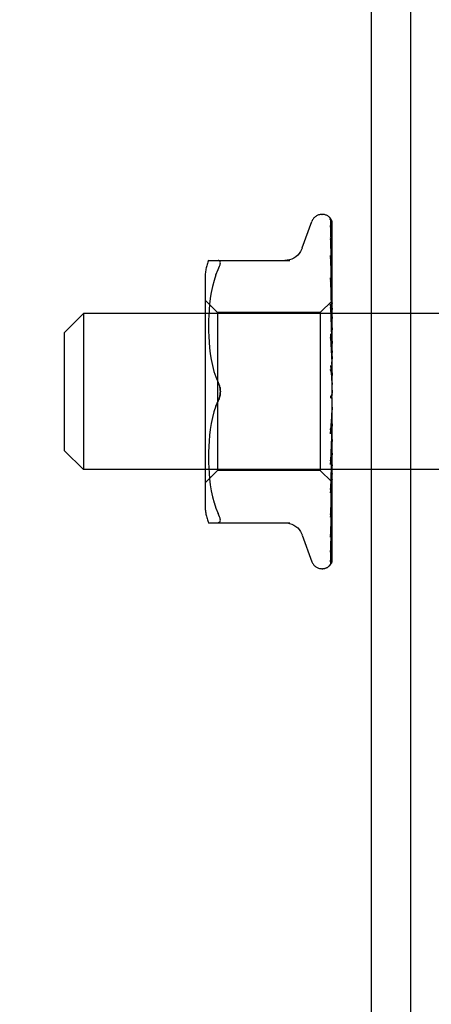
# Model space of a CAD drawing. Header units: inches. Extents: x 0 to 200, y 0 to 129.
# Tile 12 of 30: x 73.527 to 74.181, y 79.226 to 80.79. Entities that reach past the tile are written whole.
import ezdxf

# ---------------------------------------------------------------- set-up
doc = ezdxf.new("R2010")
doc.units = ezdxf.units.IN
doc.header["$LTSCALE"] = 11
doc.header["$MEASUREMENT"] = 0
doc.linetypes.add('HIDDEN', pattern=[0.2, 0.1, -0.1])
doc.layers.get('0').update_dxf_attribs({"linetype": 'CONTINUOUS'})
doc.layers.add('DEFAULT_2', color=8, linetype='HIDDEN')
doc.layers.add('DIMENSIONS', color=7, linetype='CONTINUOUS')
doc.styles.get("Standard").update_dxf_attribs({"font": 'arial.ttf'})
doc.dimstyles.new('DIMSTYLE_1', dxfattribs={"dimtxt": 0.882353, "dimasz": 1.176471, "dimexe": 0.09, "dimexo": 0.07, "dimgap": 0.0375, "dimtad": 0, "dimtih": 1, "dimtoh": 1, "dimzin": 4, "dimdsep": 46, "dimtxsty": 'Standard', "dimblk": '_FILLED', "dimblk1": '_FILLED', "dimblk2": '_FILLED', "dimcen": 0.09, "dimazin": 1, "dimtfac": 1, "dimtdec": 3, "dimtofl": 0, "dimtmove": 0, "dimatfit": 3, "dimldrblk": '_FILLED', "dimfxl": 0, "dimtolj": 1, "dimtzin": 4, "dimarcsym": 0})

# ---------------------------------------------------------------- blocks, each defined once
blk = doc.blocks.new('_FILLED')
at = {"color": 0, "linetype": 'ByBlock'}
blk.add_solid([(0, 0), (-1, 0.2), (-1, -0.2)], dxfattribs=at)
blk = doc.blocks.new('*D19')
at = {"layer": 'DIMENSIONS', "color": 2, "linetype": 'Continuous'}
for p, q in [((74.8465, 82.0743), (79.0444, 82.0743)), ((77.9856, 82.0743), (77.9856, 75.8472)), ((77.9856, 67.8553), (77.9856, 74.0825)), ((73.5965, 67.8553), (79.0444, 67.8553))]:
    blk.add_line(p, q, dxfattribs=at)
at = {"layer": 'DIMENSIONS', "color": 2, "linetype": 'Continuous', "xscale": 1.1764705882, "yscale": 1.1764705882, "zscale": 1.1764705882}
for p, rotation in [((77.9856, 82.0743), 90), ((77.9856, 67.8553), 270)]:
    blk.add_blockref('_FILLED', p, dxfattribs=dict(at, rotation=rotation))
at = {"layer": 'DIMENSIONS', "color": 2, "linetype": 'Continuous', "insert": (77.9856, 75.406), "char_height": 0.88235, "width": 3.083315, "attachment_point": 2, "line_spacing_factor": 0.9}
blk.add_mtext('14.22', dxfattribs=at)

msp = doc.modelspace()

# ---------------------------------------------------------------- linework, layer by layer
at = {"color": 7, "linetype": 'Continuous'}
msp.add_line((74.0855, 78.8868), (74.0855, 82.0743), dxfattribs=at)
at = {"color": 3, "linetype": 'Continuous'}
msp.add_line((74.148, 58.1373), (74.148, 82.0113), dxfattribs=at)
at = {"layer": 'DEFAULT_2', "color": 8, "linetype": 'HIDDEN'}
for p, q in [((73.9755, 80.4273), (73.9909, 80.4696)), ((74.0065, 80.4806), (74.0073, 80.4806)), ((74.0204, 80.4709), (74.0222, 80.3421)), ((74.023, 80.195), (74.023, 80.4695)), ((74.0204, 80.4617), (74.0222, 80.337)), ((74.0204, 80.4599), (74.0222, 80.3369)), ((74.0203, 80.4435), (74.0204, 80.443)), ((74.0204, 80.443), (74.0222, 80.3269)), ((74.0204, 80.4401), (74.0222, 80.3267)), ((73.8265, 80.4076), (73.9557, 80.4076)), ((74.0204, 80.4155), (74.0222, 80.3122)), ((74.0204, 80.4155), (74.0204, 80.4155)), ((74.0211, 80.4095), (74.0204, 80.4155)), ((74.0204, 80.4116), (74.0222, 80.3119)), ((74.0204, 80.4113), (74.0204, 80.4116)), ((74.022, 80.4024), (74.0211, 80.4095)), ((73.8383, 80.3846), (73.8419, 80.3931)), ((73.821, 80.3789), (73.821, 80.0197)), ((73.8353, 80.3758), (73.8327, 80.3664)), ((73.8383, 80.3846), (73.8353, 80.3757)), ((74.0204, 80.3801), (74.0222, 80.2934)), ((74.0204, 80.38), (74.0204, 80.3801)), ((74.0216, 80.3687), (74.0204, 80.38)), ((74.0204, 80.3753), (74.0222, 80.293)), ((73.8308, 80.3569), (73.8292, 80.3473)), ((73.8328, 80.3664), (73.8307, 80.3568)), ((74.0224, 80.3606), (74.0216, 80.3687)), ((74.023, 80.3543), (74.0224, 80.3606)), ((73.841, 80.3246), (73.821, 80.3446)), ((73.8292, 80.3473), (73.8281, 80.3379)), ((74.023, 80.3436), (74.004, 80.3246)), ((74.0222, 80.3421), (74.0222, 80.3422)), ((74.0222, 80.3421), (74.0222, 80.3421)), ((73.8274, 80.3291), (73.8269, 80.3203)), ((73.8281, 80.338), (73.8274, 80.329)), ((74.0204, 80.3382), (74.0222, 80.2711)), ((74.0204, 80.3379), (74.0204, 80.3382)), ((74.022, 80.3209), (74.0204, 80.3379)), ((74.0204, 80.3327), (74.0222, 80.2707)), ((74.023, 80.34), (74.0222, 80.3371)), ((74.0222, 80.3369), (74.0222, 80.3371)), ((74.0222, 80.337), (74.0222, 80.3369)), ((74.023, 80.3315), (74.0222, 80.327)), ((74.0222, 80.3267), (74.0222, 80.327)), ((74.0222, 80.3269), (74.0222, 80.3267)), ((74.023, 80.3231), (74.0222, 80.3267)), ((73.598, 80.2933), (73.628, 80.3233)), ((73.628, 80.3233), (73.628, 80.0753)), ((74.223, 80.3233), (73.628, 80.3233)), ((73.8266, 80.3121), (73.8265, 80.3036)), ((73.8269, 80.3205), (73.8266, 80.312)), ((73.841, 80.3246), (73.841, 80.1993)), ((74.004, 80.3246), (73.841, 80.3246)), ((74.004, 80.3246), (74.004, 80.0741)), ((74.023, 80.3098), (74.022, 80.3209)), ((74.023, 80.3181), (74.0222, 80.3123)), ((74.0222, 80.3119), (74.0222, 80.3123)), ((74.0222, 80.3122), (74.0222, 80.3119)), ((74.023, 80.3068), (74.0222, 80.3119)), ((73.8265, 80.3038), (73.8266, 80.2952)), ((73.8266, 80.2954), (73.8269, 80.2866)), ((74.023, 80.3005), (74.0222, 80.2935)), ((73.598, 80.1053), (73.598, 80.2933)), ((73.8269, 80.2868), (73.8274, 80.2777)), ((74.0204, 80.2909), (74.0204, 80.2912)), ((74.0204, 80.2912), (74.0222, 80.2463)), ((74.0204, 80.2909), (74.023, 80.2614)), ((74.0204, 80.2852), (74.0222, 80.2457)), ((74.0222, 80.293), (74.0222, 80.2935)), ((74.0222, 80.2934), (74.0222, 80.2931)), ((74.023, 80.2867), (74.0222, 80.2931)), ((74.023, 80.2792), (74.0222, 80.2713)), ((73.8274, 80.2779), (73.8282, 80.2686)), ((73.8281, 80.2688), (73.8293, 80.2593)), ((74.0222, 80.271), (74.0222, 80.2713)), ((74.0222, 80.2711), (74.0222, 80.2708)), ((74.0222, 80.2707), (74.0222, 80.271)), ((74.023, 80.2634), (74.0222, 80.2708)), ((73.8293, 80.2595), (73.8308, 80.2499)), ((73.8308, 80.2501), (73.8327, 80.2406)), ((74.023, 80.255), (74.0222, 80.2465)), ((73.8327, 80.2406), (73.8352, 80.2313)), ((73.8352, 80.2314), (73.8383, 80.2225)), ((74.0204, 80.2407), (74.023, 80.2107)), ((74.0204, 80.2342), (74.0207, 80.2316)), ((74.0207, 80.2316), (74.0217, 80.2235)), ((74.0222, 80.2457), (74.0222, 80.2465)), ((74.0222, 80.2463), (74.0222, 80.246)), ((74.023, 80.2377), (74.0222, 80.246)), ((73.8383, 80.2225), (73.8419, 80.2139)), ((74.0217, 80.2235), (74.0223, 80.2188)), ((74.023, 80.2289), (74.0222, 80.22)), ((74.023, 80.2016), (74.0222, 80.1927)), ((73.8383, 80.1761), (73.8419, 80.1847)), ((73.841, 80.1993), (73.841, 80.0741)), ((74.022, 80.1937), (74.0221, 80.1938)), ((74.0221, 80.1938), (74.0222, 80.1939)), ((74.0222, 80.194), (74.0223, 80.1941)), ((74.0222, 80.1939), (74.0222, 80.194)), ((74.023, 80.1833), (74.0222, 80.1922)), ((74.023, 80.1958), (74.0228, 80.1954)), ((74.023, 79.9293), (74.023, 80.1891)), ((74.023, 80.1743), (74.0222, 80.1657)), ((73.8327, 80.158), (73.8308, 80.1485)), ((73.8352, 80.1673), (73.8327, 80.158)), ((74.0222, 80.1661), (74.0204, 80.1385)), ((74.0222, 80.1655), (74.0204, 80.1323)), ((74.0204, 80.1325), (74.023, 80.1624)), ((74.0222, 80.1661), (74.0222, 80.1652)), ((74.0222, 80.1655), (74.0222, 80.1657)), ((74.023, 80.1565), (74.0222, 80.1652)), ((73.8293, 80.1393), (73.8281, 80.1298)), ((73.8308, 80.1487), (73.8293, 80.1391)), ((74.0222, 80.1401), (74.0204, 80.0891)), ((74.0222, 80.1396), (74.0204, 80.0834)), ((74.023, 80.1478), (74.0222, 80.1399)), ((74.0222, 80.1401), (74.0222, 80.1395)), ((74.0222, 80.1396), (74.0222, 80.1399)), ((74.023, 80.1312), (74.0222, 80.1395)), ((73.8282, 80.13), (73.8274, 80.1207)), ((74.0204, 80.1323), (74.0204, 80.1325)), ((74.023, 80.1233), (74.0222, 80.1163)), ((73.8269, 80.112), (73.8266, 80.1032)), ((73.8274, 80.1209), (73.8269, 80.1118)), ((74.0222, 80.1164), (74.0204, 80.0439)), ((74.0222, 80.116), (74.0204, 80.0387)), ((74.0204, 80.0837), (74.023, 80.1126)), ((74.0222, 80.1164), (74.0222, 80.1159)), ((74.0222, 80.116), (74.0222, 80.1163)), ((74.023, 80.1083), (74.0222, 80.1159)), ((73.598, 80.1053), (73.628, 80.0753)), ((73.8266, 80.1034), (73.8265, 80.0948)), ((73.8265, 80.095), (73.8266, 80.0865)), ((74.0222, 80.0957), (74.0204, 80.0043)), ((74.0222, 80.0953), (74.0204, 79.9999)), ((74.023, 80.1014), (74.0222, 80.0956)), ((74.0222, 80.0957), (74.0222, 80.0953)), ((74.0222, 80.0953), (74.0222, 80.0956)), ((74.023, 80.0888), (74.0222, 80.0953)), ((74.223, 80.0753), (73.628, 80.0753)), ((73.8266, 80.0867), (73.8269, 80.0782)), ((73.8269, 80.0783), (73.8274, 80.0695)), ((74.0204, 80.0834), (74.0204, 80.0837)), ((74.0222, 80.0788), (74.0204, 79.9717)), ((74.0222, 80.0785), (74.0204, 79.9683)), ((74.023, 80.0831), (74.0222, 80.0787)), ((74.0222, 80.0788), (74.0222, 80.0785)), ((74.0222, 80.0785), (74.0222, 80.0787)), ((74.023, 80.0733), (74.0222, 80.0785)), ((73.841, 80.0741), (73.821, 80.0541)), ((73.8274, 80.0696), (73.8281, 80.0606)), ((73.8281, 80.0607), (73.8292, 80.0513)), ((74.004, 80.0741), (73.841, 80.0741)), ((74.0223, 80.0558), (74.004, 80.0741)), ((74.0222, 80.0662), (74.0204, 79.9474)), ((74.0222, 80.066), (74.0204, 79.9451)), ((74.022, 80.0552), (74.023, 80.0659)), ((74.023, 80.0691), (74.0222, 80.0662)), ((74.0222, 80.066), (74.0222, 80.0662)), ((74.0222, 80.0662), (74.0222, 80.066)), ((74.023, 80.0623), (74.0222, 80.066)), ((73.8292, 80.0513), (73.8308, 80.0417)), ((74.0222, 80.0585), (74.0204, 79.9311)), ((74.0222, 80.0584), (74.0222, 80.0585)), ((74.0222, 80.0585), (74.0222, 80.0584)), ((74.023, 80.0551), (74.0222, 80.0558)), ((74.0222, 80.0558), (74.0222, 80.0558)), ((73.8307, 80.0418), (73.8328, 80.0322)), ((73.8327, 80.0322), (73.8353, 80.0228)), ((74.0204, 80.0387), (74.0204, 80.0389)), ((73.8353, 80.0229), (73.8383, 80.014)), ((73.8383, 80.014), (73.8419, 80.0056)), ((74.0216, 80.0105), (74.0224, 80.0181)), ((74.0224, 80.0181), (74.023, 80.0241)), ((74.0204, 79.9999), (74.0204, 80)), ((73.8265, 79.991), (73.9557, 79.991)), ((73.8432, 79.9912), (73.8419, 79.991)), ((73.9755, 79.9713), (73.9909, 79.929)), ((74.0204, 79.9681), (74.0211, 79.9735)), ((74.0204, 79.9717), (74.0204, 79.9715)), ((74.0204, 79.9683), (74.0204, 79.9682)), ((74.0204, 79.9682), (74.0204, 79.9681)), ((74.0204, 79.9451), (74.0203, 79.9444)), ((74.0187, 79.9226), (74.0187, 79.9226)), ((74.0065, 79.9181), (74.0073, 79.9181))]:
    msp.add_line(p, q, dxfattribs=at)
for points in [[(74.0196, 80.4732), (74.0196, 80.4732), (74.0195, 80.4733), (74.0196, 80.4732), (74.0197, 80.4731), (74.0198, 80.4728), (74.02, 80.4724), (74.0201, 80.4719), (74.0203, 80.4714), (74.0203, 80.4708), (74.0204, 80.4703)], [(74.023, 80.4671), (74.0229, 80.4673), (74.0227, 80.468), (74.0224, 80.4686), (74.0221, 80.4692), (74.0218, 80.4698), (74.0215, 80.4704), (74.0212, 80.4709), (74.0209, 80.4714), (74.0206, 80.4718), (74.0203, 80.4722), (74.0201, 80.4725), (74.0199, 80.4728), (74.0197, 80.4731), (74.0196, 80.4732)], [(74.023, 80.4639), (74.0226, 80.4655), (74.0222, 80.4671), (74.0217, 80.4687), (74.0212, 80.4701), (74.0207, 80.4715), (74.0201, 80.4728), (74.0197, 80.4737)], [(74.0197, 80.4737), (74.0198, 80.4733), (74.02, 80.4728), (74.0202, 80.4722), (74.0203, 80.4716), (74.0204, 80.4709)], [(74.023, 80.4695), (74.0226, 80.4705), (74.0222, 80.4714), (74.0222, 80.4715)], [(74.0202, 80.4611), (74.0202, 80.4612), (74.0201, 80.4613), (74.0201, 80.4614), (74.0202, 80.4613), (74.0202, 80.461), (74.0203, 80.4607), (74.0204, 80.4602), (74.0204, 80.4599)], [(74.023, 80.4489), (74.0227, 80.4507), (74.0223, 80.453), (74.0219, 80.4552), (74.0215, 80.4573), (74.021, 80.4594), (74.0206, 80.4614), (74.0202, 80.4628)], [(74.0202, 80.4628), (74.0203, 80.4626), (74.0203, 80.4621), (74.0204, 80.4617)], [(74.0205, 80.4606), (74.0203, 80.461), (74.0202, 80.4611)], [(74.023, 80.4554), (74.0229, 80.4556), (74.0227, 80.4563), (74.0224, 80.457), (74.0221, 80.4576), (74.0218, 80.4582), (74.0215, 80.4587), (74.0213, 80.4593), (74.021, 80.4598), (74.0205, 80.4606)], [(74.023, 80.4251), (74.0228, 80.4271), (74.0224, 80.43), (74.022, 80.4329), (74.0215, 80.4358), (74.0211, 80.4387), (74.0207, 80.4415), (74.0203, 80.4434)], [(74.0204, 80.4405), (74.0203, 80.4406), (74.0203, 80.4406), (74.0203, 80.4405), (74.0204, 80.4403), (74.0204, 80.4401)], [(74.0209, 80.4392), (74.0207, 80.4397), (74.0205, 80.4401), (74.0204, 80.4404), (74.0204, 80.4405)], [(74.023, 80.4345), (74.0228, 80.435), (74.0225, 80.4358), (74.0222, 80.4366), (74.0218, 80.4373), (74.0215, 80.438), (74.0209, 80.4392)], [(73.9753, 80.4268), (73.9745, 80.4249), (73.9728, 80.4217), (73.9707, 80.4186), (73.9682, 80.4159), (73.9653, 80.4134), (73.9622, 80.4114), (73.9588, 80.4097), (73.9552, 80.4086), (73.9516, 80.4079), (73.9479, 80.4076)], [(73.8419, 80.3931), (73.8432, 80.3958), (73.8442, 80.3983), (73.8448, 80.4004), (73.8452, 80.4022), (73.8454, 80.4037), (73.8452, 80.405), (73.8448, 80.4061), (73.8442, 80.4069), (73.8432, 80.4075), (73.8419, 80.4076)], [(74.023, 80.4052), (74.0228, 80.4058), (74.0224, 80.4067), (74.0221, 80.4075), (74.0217, 80.4083), (74.0214, 80.409), (74.0211, 80.4097), (74.0208, 80.4103), (74.0206, 80.4108), (74.0205, 80.4112), (74.0204, 80.4113)], [(74.023, 80.3932), (74.0228, 80.3954), (74.022, 80.4024)], [(74.0215, 80.372), (74.0212, 80.3726), (74.0209, 80.3733), (74.0207, 80.3739), (74.0205, 80.3744), (74.0204, 80.3748), (74.0204, 80.3751), (74.0204, 80.3753)], [(74.023, 80.3685), (74.0228, 80.3689), (74.0225, 80.3697), (74.0222, 80.3705), (74.0215, 80.372)], [(74.023, 80.3435), (74.0228, 80.3432), (74.0226, 80.3429), (74.0224, 80.3425), (74.0222, 80.3422)], [(74.023, 80.3432), (74.0227, 80.3429), (74.0225, 80.3426), (74.0224, 80.3424), (74.0223, 80.3422), (74.0222, 80.3422), (74.0222, 80.3421)], [(74.023, 80.3425), (74.0227, 80.3423), (74.0225, 80.3422), (74.0224, 80.3421), (74.0223, 80.3421), (74.0222, 80.3421), (74.0222, 80.3421)], [(74.023, 80.3417), (74.0228, 80.3419), (74.0226, 80.342), (74.0224, 80.3421), (74.0222, 80.3421)], [(74.0223, 80.3274), (74.0216, 80.3288), (74.0213, 80.3296), (74.021, 80.3303), (74.0207, 80.331), (74.0205, 80.3316), (74.0204, 80.3321), (74.0204, 80.3326), (74.0204, 80.3327)], [(74.023, 80.3386), (74.0227, 80.3382), (74.0225, 80.3378), (74.0224, 80.3375), (74.0223, 80.3373), (74.0222, 80.3371), (74.0222, 80.337)], [(74.023, 80.3367), (74.0227, 80.3366), (74.0225, 80.3366), (74.0224, 80.3366), (74.0223, 80.3367), (74.0222, 80.3369)], [(74.023, 80.3349), (74.0228, 80.3354), (74.0226, 80.3359), (74.0224, 80.3364), (74.0222, 80.3369)], [(74.023, 80.329), (74.0227, 80.3285), (74.0225, 80.3281), (74.0224, 80.3277), (74.0223, 80.3273), (74.0222, 80.327), (74.0222, 80.3269)], [(74.023, 80.326), (74.0227, 80.326), (74.0225, 80.3261), (74.0224, 80.3262), (74.0223, 80.3264), (74.0222, 80.3267)], [(74.023, 80.3258), (74.0227, 80.3266), (74.0223, 80.3274)], [(74.023, 80.3147), (74.0227, 80.3142), (74.0225, 80.3137), (74.0224, 80.3132), (74.0223, 80.3127), (74.0222, 80.3123), (74.0222, 80.3122)], [(74.023, 80.3106), (74.0227, 80.3107), (74.0225, 80.3109), (74.0224, 80.3112), (74.0223, 80.3115), (74.0222, 80.3119)], [(74.023, 80.2963), (74.0227, 80.2957), (74.0225, 80.2951), (74.0224, 80.2945), (74.0223, 80.294), (74.0222, 80.2935), (74.0222, 80.2934)], [(74.023, 80.2787), (74.0229, 80.2788), (74.0226, 80.2794), (74.0223, 80.28), (74.022, 80.2806), (74.0217, 80.2812), (74.0213, 80.2819), (74.021, 80.2826), (74.0208, 80.2832), (74.0206, 80.2839), (74.0204, 80.2846), (74.0204, 80.2852)], [(74.023, 80.2912), (74.0227, 80.2915), (74.0225, 80.2918), (74.0224, 80.2921), (74.0223, 80.2926), (74.0222, 80.293)], [(74.023, 80.2743), (74.0227, 80.2737), (74.0225, 80.2731), (74.0224, 80.2725), (74.0223, 80.2719), (74.0222, 80.2713), (74.0222, 80.2711)], [(74.023, 80.2685), (74.0228, 80.2688), (74.0226, 80.2692), (74.0224, 80.2696), (74.0223, 80.2701), (74.0222, 80.2705), (74.0222, 80.2707)], [(74.023, 80.2496), (74.0227, 80.249), (74.0225, 80.2484), (74.0224, 80.2478), (74.0223, 80.2471), (74.0222, 80.2466), (74.0222, 80.2463)], [(74.023, 80.2289), (74.0229, 80.229), (74.0227, 80.2294), (74.0224, 80.2298), (74.0222, 80.2302), (74.0219, 80.2306), (74.0216, 80.231), (74.0214, 80.2314), (74.0211, 80.232), (74.0208, 80.2325), (74.0206, 80.2332), (74.0205, 80.2339), (74.0204, 80.2343)], [(74.023, 80.2433), (74.0227, 80.2438), (74.0225, 80.2442), (74.0224, 80.2448), (74.0223, 80.2453), (74.0222, 80.2457)], [(74.023, 80.2231), (74.0227, 80.2225), (74.0225, 80.2219), (74.0224, 80.2213), (74.0223, 80.2207), (74.0222, 80.2201), (74.0222, 80.2195)], [(74.0223, 80.2188), (74.0222, 80.2194), (74.0222, 80.22)], [(74.023, 80.2165), (74.0227, 80.217), (74.0225, 80.2176), (74.0224, 80.2182), (74.0223, 80.2188)], [(73.8454, 80.1993), (73.8453, 80.2017), (73.845, 80.2041), (73.8445, 80.2066), (73.8438, 80.2091), (73.843, 80.2115), (73.8419, 80.2139)], [(73.8419, 80.2139), (73.8425, 80.2126), (73.843, 80.2113), (73.8436, 80.2099), (73.844, 80.2085)], [(73.8444, 80.207), (73.8448, 80.2054), (73.845, 80.2039), (73.8452, 80.2023), (73.8453, 80.2008), (73.8454, 80.1993)], [(73.8419, 80.1847), (73.8383, 80.1761), (73.8352, 80.1672)], [(73.8419, 80.1847), (73.843, 80.1871), (73.8438, 80.1895), (73.8445, 80.192), (73.845, 80.1945), (73.8453, 80.1969), (73.8454, 80.1993)], [(73.8439, 80.1898), (73.8433, 80.188), (73.8426, 80.1863), (73.8419, 80.1847)], [(73.8454, 80.1993), (73.8453, 80.1974), (73.8451, 80.1955), (73.8448, 80.1935), (73.8444, 80.1916)], [(74.0215, 80.193), (74.0213, 80.1927), (74.021, 80.1923), (74.0208, 80.1918), (74.0206, 80.1913), (74.0205, 80.1907), (74.0204, 80.1901), (74.0204, 80.1895), (74.0204, 80.1889)], [(74.0228, 80.1954), (74.0226, 80.195), (74.0224, 80.1945), (74.0221, 80.1941), (74.0219, 80.1937), (74.0217, 80.1933), (74.0215, 80.193)], [(74.0222, 80.194), (74.0222, 80.194), (74.0221, 80.1939), (74.022, 80.1937), (74.0219, 80.1936), (74.0217, 80.1933), (74.0215, 80.193)], [(74.0215, 80.193), (74.0215, 80.1931), (74.0216, 80.1932), (74.0217, 80.1933), (74.0218, 80.1934)], [(74.0218, 80.1935), (74.0219, 80.1936), (74.022, 80.1937)], [(74.0228, 80.1954), (74.0227, 80.1952), (74.0225, 80.1947), (74.0224, 80.1941), (74.0223, 80.1934), (74.0222, 80.1928), (74.0222, 80.1922)], [(74.023, 80.1891), (74.0227, 80.1897), (74.0225, 80.1903), (74.0224, 80.1909), (74.0223, 80.1915), (74.0222, 80.1921), (74.0222, 80.1927)], [(74.0223, 80.1941), (74.0224, 80.1942), (74.0225, 80.1942), (74.0226, 80.1943), (74.0227, 80.1945), (74.0228, 80.1947), (74.0229, 80.1948), (74.023, 80.195)], [(74.023, 80.1685), (74.0227, 80.1681), (74.0225, 80.1675), (74.0224, 80.167), (74.0223, 80.1664), (74.0222, 80.1661)], [(74.023, 80.1621), (74.0227, 80.1627), (74.0225, 80.1633), (74.0224, 80.1639), (74.0223, 80.1645), (74.0222, 80.1651), (74.0222, 80.1655)], [(74.0204, 80.1385), (74.0204, 80.1386), (74.0205, 80.1393), (74.0206, 80.1399), (74.0209, 80.1406), (74.0211, 80.1412), (74.0214, 80.1418), (74.0217, 80.1424), (74.022, 80.1429), (74.0226, 80.1439)], [(74.023, 80.1424), (74.0227, 80.142), (74.0225, 80.1416), (74.0224, 80.1411), (74.0223, 80.1406), (74.0222, 80.1401)], [(74.023, 80.1364), (74.0227, 80.137), (74.0225, 80.1376), (74.0224, 80.1382), (74.0223, 80.1388), (74.0222, 80.1394), (74.0222, 80.1396)], [(74.0226, 80.1439), (74.0229, 80.1444), (74.023, 80.1446)], [(74.023, 80.1184), (74.0227, 80.1181), (74.0225, 80.1177), (74.0224, 80.1173), (74.0223, 80.1169), (74.0222, 80.1164)], [(74.023, 80.1129), (74.0227, 80.1135), (74.0225, 80.1141), (74.0224, 80.1147), (74.0223, 80.1153), (74.0222, 80.1158), (74.0222, 80.116)], [(74.0204, 80.0891), (74.0204, 80.0892), (74.0204, 80.0898), (74.0206, 80.0904), (74.0208, 80.0911), (74.0211, 80.0919), (74.0214, 80.0926), (74.0217, 80.0933)], [(74.0217, 80.0933), (74.0224, 80.0946), (74.0227, 80.0953), (74.023, 80.0959)], [(74.023, 80.0972), (74.0227, 80.097), (74.0225, 80.0968), (74.0224, 80.0965), (74.0223, 80.0961), (74.0222, 80.0957)], [(74.023, 80.0926), (74.0227, 80.0932), (74.0225, 80.0938), (74.0224, 80.0943), (74.0223, 80.0948), (74.0222, 80.0952), (74.0222, 80.0953)], [(74.023, 80.0798), (74.0227, 80.0797), (74.0225, 80.0796), (74.0224, 80.0794), (74.0223, 80.0791), (74.0222, 80.0788)], [(74.023, 80.0762), (74.0227, 80.0767), (74.0225, 80.0772), (74.0224, 80.0777), (74.0223, 80.0781), (74.0222, 80.0784), (74.0222, 80.0785)], [(74.023, 80.0667), (74.0227, 80.0667), (74.0225, 80.0667), (74.0224, 80.0666), (74.0223, 80.0664), (74.0222, 80.0662)], [(74.023, 80.0642), (74.0227, 80.0646), (74.0225, 80.065), (74.0224, 80.0654), (74.0223, 80.0657), (74.0222, 80.066), (74.0222, 80.066)], [(74.023, 80.0597), (74.0228, 80.0593), (74.0226, 80.059), (74.0224, 80.0587), (74.0222, 80.0585)], [(74.0222, 80.0558), (74.0204, 79.9267), (74.0203, 79.9263), (74.0203, 79.9259), (74.0202, 79.9255), (74.0202, 79.9252), (74.02, 79.9248), (74.0199, 79.9245), (74.0198, 79.9242), (74.0196, 79.9239), (74.0195, 79.9236), (74.0193, 79.9233), (74.0191, 79.9231), (74.019, 79.9229), (74.0188, 79.9227), (74.0187, 79.9226), (74.0187, 79.9226), (74.0187, 79.9226)], [(74.0204, 80.039), (74.0207, 80.0421), (74.022, 80.0552)], [(74.0204, 80.0439), (74.0204, 80.0442), (74.0205, 80.0447), (74.0206, 80.0452), (74.0209, 80.0459), (74.0212, 80.0466), (74.0215, 80.0474)], [(74.0215, 80.0474), (74.0222, 80.049), (74.0226, 80.0498), (74.023, 80.0507), (74.023, 80.0508)], [(74.023, 80.0583), (74.0227, 80.0585), (74.0225, 80.0586), (74.0224, 80.0586), (74.0223, 80.0586), (74.0222, 80.0585)], [(74.023, 80.0562), (74.0228, 80.0567), (74.0226, 80.0572), (74.0224, 80.0578), (74.0222, 80.0584)], [(74.023, 80.0571), (74.0227, 80.0574), (74.0225, 80.0577), (74.0224, 80.058), (74.0223, 80.0582), (74.0222, 80.0584), (74.0222, 80.0584)], [(74.023, 80.0553), (74.0228, 80.0554), (74.0226, 80.0555), (74.0224, 80.0556), (74.0222, 80.0558)], [(73.8432, 79.9912), (73.8442, 79.9917), (73.8448, 79.9925), (73.8452, 79.9936), (73.8454, 79.9949), (73.8452, 79.9964), (73.8448, 79.9983), (73.8442, 80.0004), (73.8432, 80.0028), (73.8419, 80.0056)], [(74.0204, 80), (74.0207, 80.0027), (74.0216, 80.0105)], [(74.0204, 80.0043), (74.0204, 80.0043), (74.0204, 80.0044), (74.0204, 80.0046), (74.0205, 80.005), (74.0207, 80.0054), (74.0209, 80.006), (74.0212, 80.0066), (74.0215, 80.0073), (74.0221, 80.0088)], [(74.0221, 80.0088), (74.0225, 80.0096), (74.0228, 80.0104), (74.023, 80.0109)], [(73.9479, 79.991), (73.9516, 79.9907), (73.9552, 79.99), (73.9588, 79.9889), (73.9622, 79.9872), (73.9653, 79.9852), (73.9682, 79.9828), (73.9707, 79.98), (73.9728, 79.977), (73.9745, 79.9737), (73.9753, 79.9718)], [(74.0211, 79.9735), (74.0216, 79.9768), (74.022, 79.98), (74.0224, 79.9832), (74.0228, 79.9864), (74.023, 79.9885)], [(74.0204, 79.9715), (74.0204, 79.9716), (74.0204, 79.9718), (74.0206, 79.9721), (74.0207, 79.9725), (74.021, 79.9731), (74.0213, 79.9737), (74.0216, 79.9743), (74.0219, 79.9751), (74.0223, 79.9759), (74.0226, 79.9767), (74.0229, 79.9776), (74.023, 79.9778)], [(74.0203, 79.9444), (74.0206, 79.9461), (74.0211, 79.9485), (74.0215, 79.951), (74.0219, 79.9535), (74.0224, 79.9561), (74.0228, 79.9587), (74.023, 79.9605)], [(74.0213, 79.9486), (74.0216, 79.9492), (74.0219, 79.9498), (74.0222, 79.9505), (74.0225, 79.9512), (74.0228, 79.9519), (74.023, 79.9526)], [(74.0201, 79.9294), (74.0204, 79.9305), (74.0209, 79.9321), (74.0214, 79.9338), (74.0219, 79.9356), (74.0223, 79.9375), (74.0227, 79.9394), (74.023, 79.9411)], [(74.0203, 79.9466), (74.0203, 79.9466), (74.0202, 79.9465), (74.0203, 79.9466), (74.0204, 79.9468), (74.0205, 79.9471), (74.0207, 79.9476), (74.0213, 79.9486)], [(74.0204, 79.9474), (74.0204, 79.9471), (74.0203, 79.9468), (74.0203, 79.9466)], [(74.0207, 79.9314), (74.021, 79.9319), (74.0213, 79.9324), (74.0216, 79.933), (74.0219, 79.9336), (74.0222, 79.9342), (74.0225, 79.9349), (74.0228, 79.9356), (74.023, 79.9362)], [(74.0186, 79.9224), (74.0194, 79.9232), (74.0203, 79.9244), (74.021, 79.9255), (74.0216, 79.9267), (74.0221, 79.9279), (74.0226, 79.9292), (74.023, 79.9308)], [(74.0187, 79.9226), (74.0189, 79.9227), (74.019, 79.9229)], [(74.019, 79.9229), (74.0191, 79.923), (74.0193, 79.9232), (74.0194, 79.9233), (74.0196, 79.9235), (74.0197, 79.9237), (74.0199, 79.9239), (74.0201, 79.9241), (74.0202, 79.9243), (74.0204, 79.9245), (74.0206, 79.9247), (74.0207, 79.925), (74.0209, 79.9252), (74.0211, 79.9255), (74.0213, 79.9258), (74.0215, 79.926), (74.0216, 79.9263), (74.0218, 79.9266), (74.022, 79.927), (74.0222, 79.9273), (74.0223, 79.9276), (74.0225, 79.928), (74.0226, 79.9283), (74.0228, 79.9287), (74.0229, 79.929), (74.023, 79.9293)], [(74.0204, 79.9323), (74.0203, 79.9319), (74.0203, 79.9313), (74.0202, 79.9308), (74.02, 79.9305), (74.02, 79.9303), (74.0199, 79.9302)], [(74.0199, 79.9302), (74.0199, 79.9302), (74.0199, 79.9302), (74.02, 79.9304), (74.0202, 79.9306), (74.0207, 79.9314)], [(74.0204, 79.9311), (74.0203, 79.9305), (74.0202, 79.9299), (74.0201, 79.9294), (74.0201, 79.9294)]]:
    msp.add_lwpolyline(points, dxfattribs=at)
for centre, radius, start, end in [((74.0065, 80.4639), 0.0167, 90, 160), ((74.0073, 80.4639), 0.0167, 27.1488, 90), ((73.8986, 80.3789), 0.0776, 157.9239, 180), ((73.8986, 80.0197), 0.0776, 180, 202.0761), ((74.0065, 79.9347), 0.0167, 200, 270), ((74.0073, 79.9347), 0.0167, 270, 312.2353)]:
    msp.add_arc(centre, radius, start, end, dxfattribs=at)

# ---------------------------------------------------------------- dimensions: what is measured, and where the dimension line sits
at = {"layer": 'DIMENSIONS', "color": 2, "linetype": 'Continuous'}
dim = msp.add_linear_dim(base=(77.9856, 67.8553), p1=(74.7765, 82.0743), p2=(73.5265, 67.8553), angle=270, dimstyle='DIMSTYLE_1', dxfattribs=at)
dim.commit()
dim.dimension.update_dxf_attribs({"geometry": '*D19', "text_midpoint": (78.0182, 74.9664), "dimtype": 160})

doc.saveas('drawing.dxf')
